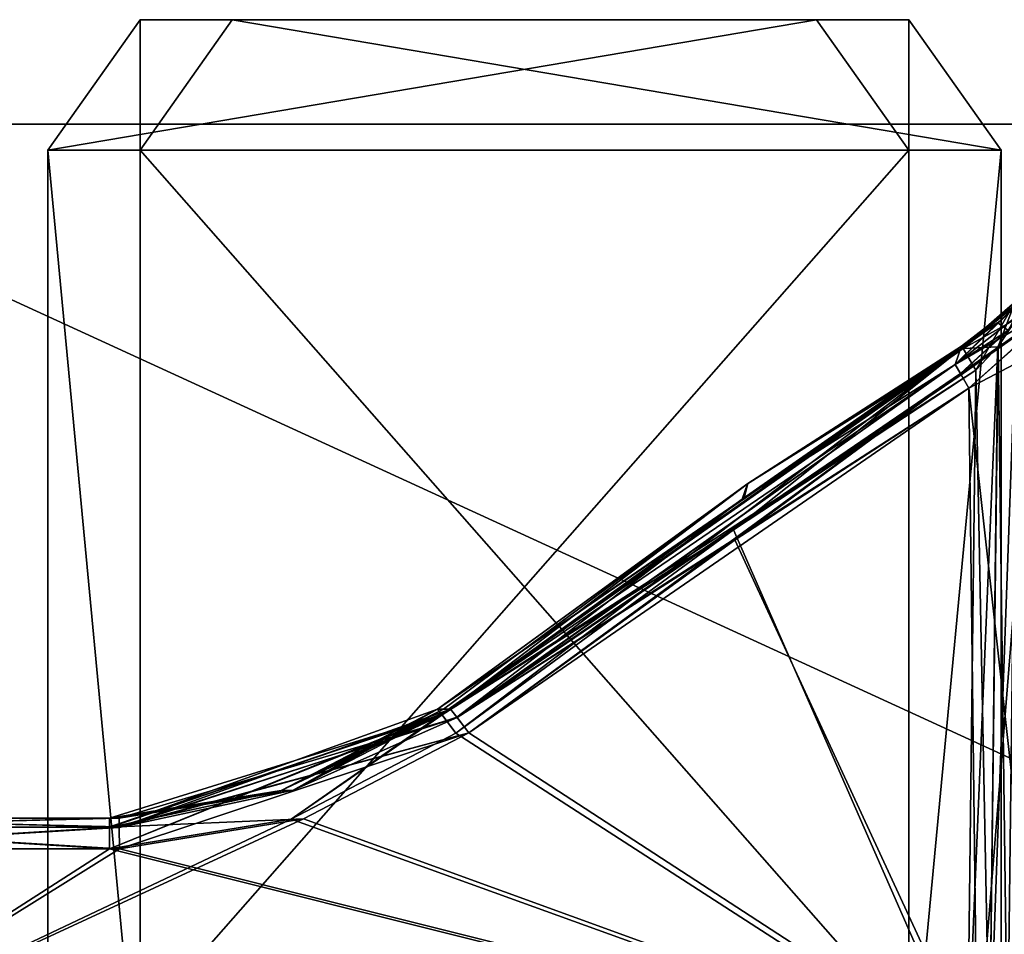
# Model space of a CAD drawing. Header units: inches. Extents: x -10 to 10, y -2.3 to 4.3.
# Tile 223 of 256: x -8.626 to -7.683, y -0.231 to 0.645. Entities that reach past the tile are written whole.
import ezdxf

# ---------------------------------------------------------------- set-up
doc = ezdxf.new("R2010")
doc.units = ezdxf.units.IN
doc.header["$LTSCALE"] = 65.185185
doc.header["$MEASUREMENT"] = 0
for name, color, linetype in [('4639', 7, 'CONTINUOUS'), ('5103', 7, 'CONTINUOUS'), ('5104', 7, 'CONTINUOUS'), ('5105', 7, 'CONTINUOUS'), ('5106', 7, 'CONTINUOUS'), ('5107', 7, 'CONTINUOUS'), ('5108', 7, 'CONTINUOUS'), ('5109', 7, 'CONTINUOUS'), ('5110', 7, 'CONTINUOUS'), ('5111', 7, 'CONTINUOUS'), ('5112', 7, 'CONTINUOUS'), ('5113', 7, 'CONTINUOUS'), ('5114', 7, 'CONTINUOUS'), ('5119', 7, 'CONTINUOUS'), ('5120', 7, 'CONTINUOUS'), ('5154', 7, 'CONTINUOUS'), ('5155', 7, 'CONTINUOUS'), ('5156', 7, 'CONTINUOUS'), ('5157', 7, 'CONTINUOUS'), ('5163', 7, 'CONTINUOUS'), ('5301', 7, 'CONTINUOUS'), ('5302', 7, 'CONTINUOUS'), ('5303', 7, 'CONTINUOUS'), ('5304', 7, 'CONTINUOUS'), ('5305', 7, 'CONTINUOUS'), ('5306', 7, 'CONTINUOUS'), ('5307', 7, 'CONTINUOUS'), ('5308', 7, 'CONTINUOUS'), ('5309', 7, 'CONTINUOUS'), ('5310', 7, 'CONTINUOUS'), ('5629', 7, 'CONTINUOUS'), ('5630', 7, 'CONTINUOUS'), ('5631', 7, 'CONTINUOUS'), ('5632', 7, 'CONTINUOUS'), ('5635', 7, 'CONTINUOUS'), ('5636', 7, 'CONTINUOUS'), ('5637', 7, 'CONTINUOUS'), ('8584', 7, 'CONTINUOUS'), ('8585', 7, 'CONTINUOUS'), ('8594', 7, 'CONTINUOUS')]:
    doc.layers.add(name, color=color, linetype=linetype)

msp = doc.modelspace()

# ---------------------------------------------------------------- linework, layer by layer
at = {"layer": '4639', "linetype": 'Continuous'}
for points in [[(-7.71684, 0.29187, -2.04306), (-7.70891, -0.355, -2.06), (-8.19556, -0.03822, -2.0517), (-7.71684, 0.29187, -2.04306)], [(-7.94084, 0.1467, -2.04686), (-7.71684, 0.29187, -2.04306), (-8.19556, -0.03822, -2.0517), (-7.94084, 0.1467, -2.04686)], [(-8.19556, -0.03822, -2.0517), (-7.70891, -0.355, -2.06), (-8.35413, -0.12065, -2.05386), (-8.19556, -0.03822, -2.0517)], [(-7.70891, -0.355, -2.06), (-8.86012, -0.355, -2.06), (-8.35413, -0.12065, -2.05386), (-7.70891, -0.355, -2.06)], [(-8.35413, -0.12065, -2.05386), (-8.86012, -0.355, -2.06), (-8.53005, -0.14921, -2.05461), (-8.35413, -0.12065, -2.05386)], [(-8.86012, -0.355, -2.06), (-8.87089, -0.14921, -2.05461), (-8.53005, -0.14921, -2.05461), (-8.86012, -0.355, -2.06)]]:
    msp.add_3dface(points, dxfattribs=at)
at = {"layer": '5103', "linetype": 'Continuous'}
for points in [[(-7.67908, 0.34756, -2.01542), (-7.72997, 0.31481, -2.02591), (-7.66084, 0.38122, -1.97353), (-7.67908, 0.34756, -2.01542)], [(-7.66084, 0.38122, -1.97353), (-7.72997, 0.31481, -2.02591), (-7.68948, 0.35456, -1.99378), (-7.66084, 0.38122, -1.97353)], [(-7.72997, 0.31481, -2.02591), (-7.72392, 0.33214, -1.99957), (-7.68948, 0.35456, -1.99378), (-7.72997, 0.31481, -2.02591)], [(-7.92867, 0.20073, -1.9914), (-7.72392, 0.33214, -1.99957), (-7.93211, 0.1871, -2.02486), (-7.92867, 0.20073, -1.9914)], [(-7.93211, 0.1871, -2.02486), (-7.72392, 0.33214, -1.99957), (-7.72997, 0.31481, -2.02591), (-7.93211, 0.1871, -2.02486)], [(-8.22583, -0.01538, -1.98274), (-7.92867, 0.20073, -1.9914), (-8.21986, -0.01538, -2.00511), (-8.22583, -0.01538, -1.98274)], [(-8.21986, -0.01538, -2.00511), (-7.92867, 0.20073, -1.9914), (-8.2132, -0.01538, -2.02727), (-8.21986, -0.01538, -2.00511)], [(-8.2132, -0.01538, -2.02727), (-7.92867, 0.20073, -1.9914), (-7.93211, 0.1871, -2.02486), (-8.2132, -0.01538, -2.02727)]]:
    msp.add_3dface(points, dxfattribs=at)
at = {"layer": '5104', "linetype": 'Continuous'}
for points in [[(-7.92867, 0.20073, -1.9914), (-8.22583, -0.01538, -1.98274), (-7.72286, 0.331, -1.97224), (-7.92867, 0.20073, -1.9914)], [(-8.22583, -0.01538, -1.98274), (-8.22185, -0.0201, -1.95965), (-7.72286, 0.331, -1.97224), (-8.22583, -0.01538, -1.98274)], [(-8.22185, -0.0201, -1.95965), (-8.20801, -0.03832, -1.94829), (-7.72286, 0.331, -1.97224), (-8.22185, -0.0201, -1.95965)], [(-7.72286, 0.331, -1.97224), (-8.20801, -0.03832, -1.94829), (-7.94227, 0.15634, -1.95339), (-7.72286, 0.331, -1.97224)], [(-7.71018, 0.3092, -1.95739), (-7.72286, 0.331, -1.97224), (-7.94227, 0.15634, -1.95339), (-7.71018, 0.3092, -1.95739)], [(-7.72392, 0.33214, -1.99957), (-7.92867, 0.20073, -1.9914), (-7.72286, 0.331, -1.97224), (-7.72392, 0.33214, -1.99957)]]:
    msp.add_3dface(points, dxfattribs=at)
at = {"layer": '5105', "linetype": 'Continuous'}
for points in [[(-7.71828, -0.355, -1.94), (-7.71018, 0.3092, -1.95739), (-7.94227, 0.15634, -1.95339), (-7.71828, -0.355, -1.94)], [(-8.20801, -0.03832, -1.94829), (-7.71828, -0.355, -1.94), (-7.94227, 0.15634, -1.95339), (-8.20801, -0.03832, -1.94829)], [(-7.71828, -0.355, -1.94), (-8.20801, -0.03832, -1.94829), (-8.36578, -0.12082, -1.94613), (-7.71828, -0.355, -1.94)], [(-8.53978, -0.14921, -1.94539), (-7.71828, -0.355, -1.94), (-8.36578, -0.12082, -1.94613), (-8.53978, -0.14921, -1.94539)], [(-8.87089, -0.14921, -1.94539), (-8.86012, -0.355, -1.94), (-8.53978, -0.14921, -1.94539), (-8.87089, -0.14921, -1.94539)], [(-8.86012, -0.355, -1.94), (-7.71828, -0.355, -1.94), (-8.53978, -0.14921, -1.94539), (-8.86012, -0.355, -1.94)]]:
    msp.add_3dface(points, dxfattribs=at)
at = {"layer": '5106', "linetype": 'Continuous'}
for points in [[(-8.87395, -0.12, -1.97538), (-8.87306, -0.12849, -1.95447), (-8.53978, -0.12, -1.97538), (-8.87395, -0.12, -1.97538)], [(-8.53978, -0.12, -1.97538), (-8.87306, -0.12849, -1.95447), (-8.53978, -0.12881, -1.95414), (-8.53978, -0.12, -1.97538)], [(-8.87306, -0.12849, -1.95447), (-8.87089, -0.14921, -1.94539), (-8.53978, -0.12881, -1.95414), (-8.87306, -0.12849, -1.95447)], [(-8.87089, -0.14921, -1.94539), (-8.53978, -0.14921, -1.94539), (-8.53978, -0.12881, -1.95414), (-8.87089, -0.14921, -1.94539)]]:
    msp.add_3dface(points, dxfattribs=at)
at = {"layer": '5107', "linetype": 'Continuous'}
for points in [[(-8.87395, -0.12, -2.02462), (-8.87395, -0.12, -1.97538), (-8.53978, -0.12, -1.97538), (-8.87395, -0.12, -2.02462)], [(-8.87395, -0.12, -2.02462), (-8.53978, -0.12, -1.97538), (-8.53534, -0.12, -2.00006), (-8.87395, -0.12, -2.02462)], [(-8.53031, -0.12, -2.02462), (-8.87395, -0.12, -2.02462), (-8.53534, -0.12, -2.00006), (-8.53031, -0.12, -2.02462)]]:
    msp.add_3dface(points, dxfattribs=at)
at = {"layer": '5108', "linetype": 'Continuous'}
for points in [[(-8.87305, -0.1285, -2.04554), (-8.87395, -0.12, -2.02462), (-8.53031, -0.1282, -2.04523), (-8.87305, -0.1285, -2.04554)], [(-8.87395, -0.12, -2.02462), (-8.53031, -0.12, -2.02462), (-8.53031, -0.1282, -2.04523), (-8.87395, -0.12, -2.02462)], [(-8.53005, -0.14921, -2.05461), (-8.87305, -0.1285, -2.04554), (-8.53031, -0.1282, -2.04523), (-8.53005, -0.14921, -2.05461)], [(-8.87089, -0.14921, -2.05461), (-8.87305, -0.1285, -2.04554), (-8.53005, -0.14921, -2.05461), (-8.87089, -0.14921, -2.05461)]]:
    msp.add_3dface(points, dxfattribs=at)
at = {"layer": '5109', "linetype": 'Continuous'}
for points in [[(-8.2132, -0.01538, -2.02727), (-8.20684, -0.0235, -2.04479), (-8.36391, -0.09321, -2.02635), (-8.2132, -0.01538, -2.02727)], [(-8.19556, -0.03822, -2.0517), (-8.53031, -0.1282, -2.04523), (-8.20684, -0.0235, -2.04479), (-8.19556, -0.03822, -2.0517)], [(-8.53031, -0.1282, -2.04523), (-8.53031, -0.12, -2.02462), (-8.20684, -0.0235, -2.04479), (-8.53031, -0.1282, -2.04523)], [(-8.20684, -0.0235, -2.04479), (-8.53031, -0.12, -2.02462), (-8.36391, -0.09321, -2.02635), (-8.20684, -0.0235, -2.04479)], [(-8.19556, -0.03822, -2.0517), (-8.35413, -0.12065, -2.05386), (-8.53031, -0.1282, -2.04523), (-8.19556, -0.03822, -2.0517)], [(-8.35413, -0.12065, -2.05386), (-8.53005, -0.14921, -2.05461), (-8.53031, -0.1282, -2.04523), (-8.35413, -0.12065, -2.05386)]]:
    msp.add_3dface(points, dxfattribs=at)
at = {"layer": '5110', "linetype": 'Continuous'}
for points in [[(-8.22583, -0.01538, -1.98274), (-8.36391, -0.09321, -2.02635), (-8.37529, -0.09327, -1.97806), (-8.22583, -0.01538, -1.98274)], [(-8.22583, -0.01538, -1.98274), (-8.21986, -0.01538, -2.00511), (-8.36391, -0.09321, -2.02635), (-8.22583, -0.01538, -1.98274)], [(-8.21986, -0.01538, -2.00511), (-8.2132, -0.01538, -2.02727), (-8.36391, -0.09321, -2.02635), (-8.21986, -0.01538, -2.00511)], [(-8.53534, -0.12, -2.00006), (-8.53978, -0.12, -1.97538), (-8.37529, -0.09327, -1.97806), (-8.53534, -0.12, -2.00006)], [(-8.53031, -0.12, -2.02462), (-8.53534, -0.12, -2.00006), (-8.37529, -0.09327, -1.97806), (-8.53031, -0.12, -2.02462)], [(-8.36391, -0.09321, -2.02635), (-8.53031, -0.12, -2.02462), (-8.37529, -0.09327, -1.97806), (-8.36391, -0.09321, -2.02635)]]:
    msp.add_3dface(points, dxfattribs=at)
at = {"layer": '5111', "linetype": 'Continuous'}
for points in [[(-8.22185, -0.0201, -1.95965), (-8.22583, -0.01538, -1.98274), (-8.53978, -0.12881, -1.95414), (-8.22185, -0.0201, -1.95965)], [(-8.53978, -0.12881, -1.95414), (-8.22583, -0.01538, -1.98274), (-8.37529, -0.09327, -1.97806), (-8.53978, -0.12881, -1.95414)], [(-8.22185, -0.0201, -1.95965), (-8.53978, -0.14921, -1.94539), (-8.36578, -0.12082, -1.94613), (-8.22185, -0.0201, -1.95965)], [(-8.53978, -0.14921, -1.94539), (-8.22185, -0.0201, -1.95965), (-8.53978, -0.12881, -1.95414), (-8.53978, -0.14921, -1.94539)], [(-8.20801, -0.03832, -1.94829), (-8.22185, -0.0201, -1.95965), (-8.36578, -0.12082, -1.94613), (-8.20801, -0.03832, -1.94829)], [(-8.53978, -0.12, -1.97538), (-8.53978, -0.12881, -1.95414), (-8.37529, -0.09327, -1.97806), (-8.53978, -0.12, -1.97538)]]:
    msp.add_3dface(points, dxfattribs=at)
at = {"layer": '5112', "linetype": 'Continuous'}
for points in [[(-8.2132, -0.01538, -2.02727), (-7.93211, 0.1871, -2.02486), (-7.72997, 0.31481, -2.02591), (-8.2132, -0.01538, -2.02727)], [(-8.2132, -0.01538, -2.02727), (-7.72997, 0.31481, -2.02591), (-8.20684, -0.0235, -2.04479), (-8.2132, -0.01538, -2.02727)], [(-8.20684, -0.0235, -2.04479), (-7.72997, 0.31481, -2.02591), (-7.72422, 0.3049, -2.03866), (-8.20684, -0.0235, -2.04479)], [(-7.71684, 0.29187, -2.04306), (-8.20684, -0.0235, -2.04479), (-7.72422, 0.3049, -2.03866), (-7.71684, 0.29187, -2.04306)], [(-7.71684, 0.29187, -2.04306), (-7.94084, 0.1467, -2.04686), (-8.20684, -0.0235, -2.04479), (-7.71684, 0.29187, -2.04306)], [(-7.94084, 0.1467, -2.04686), (-8.19556, -0.03822, -2.0517), (-8.20684, -0.0235, -2.04479), (-7.94084, 0.1467, -2.04686)]]:
    msp.add_3dface(points, dxfattribs=at)
at = {"layer": '5113', "linetype": 'Continuous'}
for points in [[(-7.72997, 0.31481, -2.02591), (-7.67908, 0.34756, -2.01542), (-7.63688, 0.38753, -1.98299), (-7.72997, 0.31481, -2.02591)], [(-7.72997, 0.31481, -2.02591), (-7.63688, 0.38753, -1.98299), (-7.61727, 0.38046, -1.99175), (-7.72997, 0.31481, -2.02591)], [(-7.72422, 0.3049, -2.03866), (-7.72997, 0.31481, -2.02591), (-7.61727, 0.38046, -1.99175), (-7.72422, 0.3049, -2.03866)], [(-7.71684, 0.29187, -2.04306), (-7.72422, 0.3049, -2.03866), (-7.61727, 0.38046, -1.99175), (-7.71684, 0.29187, -2.04306)], [(-7.6544, 0.32498, -2.02839), (-7.71684, 0.29187, -2.04306), (-7.61727, 0.38046, -1.99175), (-7.6544, 0.32498, -2.02839)]]:
    msp.add_3dface(points, dxfattribs=at)
at = {"layer": '5114', "linetype": 'Continuous'}
for points in [[(-7.70891, -0.355, -2.06), (-7.71684, 0.29187, -2.04306), (-7.6544, 0.32498, -2.02839), (-7.70891, -0.355, -2.06)], [(-7.64571, -0.35439, -2.04599), (-7.70891, -0.355, -2.06), (-7.6544, 0.32498, -2.02839), (-7.64571, -0.35439, -2.04599)]]:
    msp.add_3dface(points, dxfattribs=at)
at = {"layer": '5119', "linetype": 'Continuous'}
for points in [[(-7.67129, 0.35828, -1.94082), (-7.68894, 0.3319, -1.95338), (-7.68, -0.355, -1.92215), (-7.67129, 0.35828, -1.94082)], [(-7.68894, 0.3319, -1.95338), (-7.71018, 0.3092, -1.95739), (-7.69711, -0.35517, -1.93529), (-7.68894, 0.3319, -1.95338)], [(-7.68, -0.355, -1.92215), (-7.68894, 0.3319, -1.95338), (-7.69711, -0.35517, -1.93529), (-7.68, -0.355, -1.92215)], [(-7.71018, 0.3092, -1.95739), (-7.71828, -0.355, -1.94), (-7.69711, -0.35517, -1.93529), (-7.71018, 0.3092, -1.95739)]]:
    msp.add_3dface(points, dxfattribs=at)
at = {"layer": '5120', "linetype": 'Continuous'}
for points in [[(-7.66084, 0.38122, -1.97353), (-7.68948, 0.35456, -1.99378), (-7.72286, 0.331, -1.97224), (-7.66084, 0.38122, -1.97353)], [(-7.66084, 0.38122, -1.97353), (-7.72286, 0.331, -1.97224), (-7.67267, 0.37462, -1.9564), (-7.66084, 0.38122, -1.97353)], [(-7.72286, 0.331, -1.97224), (-7.71018, 0.3092, -1.95739), (-7.67267, 0.37462, -1.9564), (-7.72286, 0.331, -1.97224)], [(-7.71018, 0.3092, -1.95739), (-7.68894, 0.3319, -1.95338), (-7.67267, 0.37462, -1.9564), (-7.71018, 0.3092, -1.95739)], [(-7.68894, 0.3319, -1.95338), (-7.67129, 0.35828, -1.94082), (-7.67267, 0.37462, -1.9564), (-7.68894, 0.3319, -1.95338)], [(-7.68948, 0.35456, -1.99378), (-7.72392, 0.33214, -1.99957), (-7.72286, 0.331, -1.97224), (-7.68948, 0.35456, -1.99378)]]:
    msp.add_3dface(points, dxfattribs=at)
at = {"layer": '5154', "linetype": 'Continuous'}
for points in [[(-7.71684, 0.29187, 2.04306), (-7.64546, -0.35439, 2.04588), (-7.65438, 0.32499, 2.02838), (-7.71684, 0.29187, 2.04306)], [(-7.70891, -0.355, 2.06), (-7.64546, -0.35439, 2.04588), (-7.71684, 0.29187, 2.04306), (-7.70891, -0.355, 2.06)]]:
    msp.add_3dface(points, dxfattribs=at)
at = {"layer": '5155', "linetype": 'Continuous'}
for points in [[(-7.61796, 0.38093, 1.99166), (-7.63688, 0.38753, 1.98299), (-7.72488, 0.30605, 2.03779), (-7.61796, 0.38093, 1.99166)], [(-7.72488, 0.30605, 2.03779), (-7.63688, 0.38753, 1.98299), (-7.6793, 0.34738, 2.01553), (-7.72488, 0.30605, 2.03779)], [(-7.71684, 0.29187, 2.04306), (-7.61796, 0.38093, 1.99166), (-7.72488, 0.30605, 2.03779), (-7.71684, 0.29187, 2.04306)], [(-7.61796, 0.38093, 1.99166), (-7.71684, 0.29187, 2.04306), (-7.65438, 0.32499, 2.02838), (-7.61796, 0.38093, 1.99166)], [(-7.72997, 0.31481, 2.02591), (-7.72488, 0.30605, 2.03779), (-7.6793, 0.34738, 2.01553), (-7.72997, 0.31481, 2.02591)]]:
    msp.add_3dface(points, dxfattribs=at)
at = {"layer": '5156', "linetype": 'Continuous'}
for points in [[(-7.72488, 0.30605, 2.03779), (-7.72997, 0.31481, 2.02591), (-8.20711, -0.02314, 2.04441), (-7.72488, 0.30605, 2.03779)], [(-8.20711, -0.02314, 2.04441), (-7.72997, 0.31481, 2.02591), (-7.93408, 0.18575, 2.02486), (-8.20711, -0.02314, 2.04441)], [(-8.19555, -0.03821, 2.0517), (-7.72488, 0.30605, 2.03779), (-8.20711, -0.02314, 2.04441), (-8.19555, -0.03821, 2.0517)], [(-7.72488, 0.30605, 2.03779), (-8.19555, -0.03821, 2.0517), (-7.9409, 0.14665, 2.04686), (-7.72488, 0.30605, 2.03779)], [(-7.71684, 0.29187, 2.04306), (-7.72488, 0.30605, 2.03779), (-7.9409, 0.14665, 2.04686), (-7.71684, 0.29187, 2.04306)], [(-8.2132, -0.01538, 2.02727), (-8.20711, -0.02314, 2.04441), (-7.93408, 0.18575, 2.02486), (-8.2132, -0.01538, 2.02727)]]:
    msp.add_3dface(points, dxfattribs=at)
at = {"layer": '5157', "linetype": 'Continuous'}
for points in [[(-7.70891, -0.355, 2.06), (-7.71684, 0.29187, 2.04306), (-7.9409, 0.14665, 2.04686), (-7.70891, -0.355, 2.06)], [(-8.19555, -0.03821, 2.0517), (-7.70891, -0.355, 2.06), (-7.9409, 0.14665, 2.04686), (-8.19555, -0.03821, 2.0517)], [(-7.70891, -0.355, 2.06), (-8.19555, -0.03821, 2.0517), (-8.35412, -0.12065, 2.05386), (-7.70891, -0.355, 2.06)], [(-8.53006, -0.14921, 2.05461), (-7.70891, -0.355, 2.06), (-8.35412, -0.12065, 2.05386), (-8.53006, -0.14921, 2.05461)], [(-8.87089, -0.14921, 2.05461), (-8.86012, -0.355, 2.06), (-8.53006, -0.14921, 2.05461), (-8.87089, -0.14921, 2.05461)], [(-8.86012, -0.355, 2.06), (-7.70891, -0.355, 2.06), (-8.53006, -0.14921, 2.05461), (-8.86012, -0.355, 2.06)]]:
    msp.add_3dface(points, dxfattribs=at)
at = {"layer": '5163', "linetype": 'Continuous'}
for points in [[(-7.71018, 0.3092, 1.95739), (-7.71828, -0.355, 1.94), (-7.94236, 0.15628, 1.95339), (-7.71018, 0.3092, 1.95739)], [(-7.94236, 0.15628, 1.95339), (-7.71828, -0.355, 1.94), (-8.20801, -0.03832, 1.94829), (-7.94236, 0.15628, 1.95339)], [(-8.20801, -0.03832, 1.94829), (-7.71828, -0.355, 1.94), (-8.36568, -0.12079, 1.94613), (-8.20801, -0.03832, 1.94829)], [(-7.71828, -0.355, 1.94), (-8.86012, -0.355, 1.94), (-8.36568, -0.12079, 1.94613), (-7.71828, -0.355, 1.94)], [(-8.36568, -0.12079, 1.94613), (-8.86012, -0.355, 1.94), (-8.53978, -0.14921, 1.94539), (-8.36568, -0.12079, 1.94613)], [(-8.86012, -0.355, 1.94), (-8.87089, -0.14921, 1.94539), (-8.53978, -0.14921, 1.94539), (-8.86012, -0.355, 1.94)]]:
    msp.add_3dface(points, dxfattribs=at)
at = {"layer": '5301', "linetype": 'Continuous'}
for points in [[(-7.68929, 0.35471, 1.99371), (-7.6793, 0.34738, 2.01553), (-7.66084, 0.38122, 1.97353), (-7.68929, 0.35471, 1.99371)], [(-7.72997, 0.31481, 2.02591), (-7.6793, 0.34738, 2.01553), (-7.68929, 0.35471, 1.99371), (-7.72997, 0.31481, 2.02591)], [(-7.72392, 0.33214, 1.99957), (-7.72997, 0.31481, 2.02591), (-7.68929, 0.35471, 1.99371), (-7.72392, 0.33214, 1.99957)], [(-7.93408, 0.18575, 2.02486), (-7.72997, 0.31481, 2.02591), (-7.72392, 0.33214, 1.99957), (-7.93408, 0.18575, 2.02486)], [(-7.93408, 0.18575, 2.02486), (-7.72392, 0.33214, 1.99957), (-7.92904, 0.20047, 1.99138), (-7.93408, 0.18575, 2.02486)], [(-8.22583, -0.01538, 1.98274), (-8.21986, -0.01538, 2.00511), (-7.92904, 0.20047, 1.99138), (-8.22583, -0.01538, 1.98274)], [(-8.21986, -0.01538, 2.00511), (-8.2132, -0.01538, 2.02727), (-7.92904, 0.20047, 1.99138), (-8.21986, -0.01538, 2.00511)], [(-8.2132, -0.01538, 2.02727), (-7.93408, 0.18575, 2.02486), (-7.92904, 0.20047, 1.99138), (-8.2132, -0.01538, 2.02727)]]:
    msp.add_3dface(points, dxfattribs=at)
at = {"layer": '5302', "linetype": 'Continuous'}
for points in [[(-8.22583, -0.01538, 1.98274), (-7.92904, 0.20047, 1.99138), (-7.72227, 0.33002, 1.97043), (-8.22583, -0.01538, 1.98274)], [(-8.22114, -0.02102, 1.95827), (-8.22583, -0.01538, 1.98274), (-7.72227, 0.33002, 1.97043), (-8.22114, -0.02102, 1.95827)], [(-7.71018, 0.3092, 1.95739), (-8.22114, -0.02102, 1.95827), (-7.72227, 0.33002, 1.97043), (-7.71018, 0.3092, 1.95739)], [(-7.92904, 0.20047, 1.99138), (-7.72392, 0.33214, 1.99957), (-7.72227, 0.33002, 1.97043), (-7.92904, 0.20047, 1.99138)], [(-7.71018, 0.3092, 1.95739), (-7.94236, 0.15628, 1.95339), (-8.22114, -0.02102, 1.95827), (-7.71018, 0.3092, 1.95739)], [(-7.94236, 0.15628, 1.95339), (-8.20801, -0.03832, 1.94829), (-8.22114, -0.02102, 1.95827), (-7.94236, 0.15628, 1.95339)]]:
    msp.add_3dface(points, dxfattribs=at)
at = {"layer": '5303', "linetype": 'Continuous'}
for points in [[(-8.22583, -0.01538, 1.98274), (-8.22114, -0.02102, 1.95827), (-8.37527, -0.09327, 1.97806), (-8.22583, -0.01538, 1.98274)], [(-8.36568, -0.12079, 1.94613), (-8.53978, -0.14921, 1.94539), (-8.22114, -0.02102, 1.95827), (-8.36568, -0.12079, 1.94613)], [(-8.22114, -0.02102, 1.95827), (-8.53978, -0.14921, 1.94539), (-8.53978, -0.12819, 1.95478), (-8.22114, -0.02102, 1.95827)], [(-8.53978, -0.12, 1.97538), (-8.22114, -0.02102, 1.95827), (-8.53978, -0.12819, 1.95478), (-8.53978, -0.12, 1.97538)], [(-8.22114, -0.02102, 1.95827), (-8.53978, -0.12, 1.97538), (-8.37527, -0.09327, 1.97806), (-8.22114, -0.02102, 1.95827)], [(-8.20801, -0.03832, 1.94829), (-8.36568, -0.12079, 1.94613), (-8.22114, -0.02102, 1.95827), (-8.20801, -0.03832, 1.94829)]]:
    msp.add_3dface(points, dxfattribs=at)
at = {"layer": '5304', "linetype": 'Continuous'}
for points in [[(-8.2132, -0.01538, 2.02727), (-8.21986, -0.01538, 2.00511), (-8.37527, -0.09327, 1.97806), (-8.2132, -0.01538, 2.02727)], [(-8.2132, -0.01538, 2.02727), (-8.37527, -0.09327, 1.97806), (-8.3639, -0.0932, 2.02635), (-8.2132, -0.01538, 2.02727)], [(-8.21986, -0.01538, 2.00511), (-8.22583, -0.01538, 1.98274), (-8.37527, -0.09327, 1.97806), (-8.21986, -0.01538, 2.00511)], [(-8.37527, -0.09327, 1.97806), (-8.53978, -0.12, 1.97538), (-8.3639, -0.0932, 2.02635), (-8.37527, -0.09327, 1.97806)], [(-8.3639, -0.0932, 2.02635), (-8.53978, -0.12, 1.97538), (-8.53534, -0.12, 2.00006), (-8.3639, -0.0932, 2.02635)], [(-8.53031, -0.12, 2.02462), (-8.3639, -0.0932, 2.02635), (-8.53534, -0.12, 2.00006), (-8.53031, -0.12, 2.02462)]]:
    msp.add_3dface(points, dxfattribs=at)
at = {"layer": '5305', "linetype": 'Continuous'}
for points in [[(-8.20711, -0.02314, 2.04441), (-8.2132, -0.01538, 2.02727), (-8.53031, -0.12882, 2.04587), (-8.20711, -0.02314, 2.04441)], [(-8.2132, -0.01538, 2.02727), (-8.3639, -0.0932, 2.02635), (-8.53031, -0.12882, 2.04587), (-8.2132, -0.01538, 2.02727)], [(-8.19555, -0.03821, 2.0517), (-8.20711, -0.02314, 2.04441), (-8.53031, -0.12882, 2.04587), (-8.19555, -0.03821, 2.0517)], [(-8.53006, -0.14921, 2.05461), (-8.19555, -0.03821, 2.0517), (-8.53031, -0.12882, 2.04587), (-8.53006, -0.14921, 2.05461)], [(-8.19555, -0.03821, 2.0517), (-8.53006, -0.14921, 2.05461), (-8.35412, -0.12065, 2.05386), (-8.19555, -0.03821, 2.0517)], [(-8.3639, -0.0932, 2.02635), (-8.53031, -0.12, 2.02462), (-8.53031, -0.12882, 2.04587), (-8.3639, -0.0932, 2.02635)]]:
    msp.add_3dface(points, dxfattribs=at)
at = {"layer": '5306', "linetype": 'Continuous'}
for points in [[(-8.87395, -0.12, 2.02462), (-8.87306, -0.12849, 2.04553), (-8.53031, -0.12, 2.02462), (-8.87395, -0.12, 2.02462)], [(-8.53031, -0.12, 2.02462), (-8.87306, -0.12849, 2.04553), (-8.53031, -0.12882, 2.04587), (-8.53031, -0.12, 2.02462)], [(-8.87306, -0.12849, 2.04553), (-8.87089, -0.14921, 2.05461), (-8.53031, -0.12882, 2.04587), (-8.87306, -0.12849, 2.04553)], [(-8.87089, -0.14921, 2.05461), (-8.53006, -0.14921, 2.05461), (-8.53031, -0.12882, 2.04587), (-8.87089, -0.14921, 2.05461)]]:
    msp.add_3dface(points, dxfattribs=at)
at = {"layer": '5307', "linetype": 'Continuous'}
for points in [[(-8.87395, -0.12, 1.97538), (-8.87395, -0.12, 2.02462), (-8.53031, -0.12, 2.02462), (-8.87395, -0.12, 1.97538)], [(-8.53978, -0.12, 1.97538), (-8.87395, -0.12, 1.97538), (-8.53534, -0.12, 2.00006), (-8.53978, -0.12, 1.97538)], [(-8.87395, -0.12, 1.97538), (-8.53031, -0.12, 2.02462), (-8.53534, -0.12, 2.00006), (-8.87395, -0.12, 1.97538)]]:
    msp.add_3dface(points, dxfattribs=at)
at = {"layer": '5308', "linetype": 'Continuous'}
for points in [[(-8.87305, -0.1285, 1.95446), (-8.87395, -0.12, 1.97538), (-8.53978, -0.12819, 1.95478), (-8.87305, -0.1285, 1.95446)], [(-8.87395, -0.12, 1.97538), (-8.53978, -0.12, 1.97538), (-8.53978, -0.12819, 1.95478), (-8.87395, -0.12, 1.97538)], [(-8.53978, -0.14921, 1.94539), (-8.87305, -0.1285, 1.95446), (-8.53978, -0.12819, 1.95478), (-8.53978, -0.14921, 1.94539)], [(-8.87089, -0.14921, 1.94539), (-8.87305, -0.1285, 1.95446), (-8.53978, -0.14921, 1.94539), (-8.87089, -0.14921, 1.94539)]]:
    msp.add_3dface(points, dxfattribs=at)
at = {"layer": '5309', "linetype": 'Continuous'}
for points in [[(-7.72392, 0.33214, 1.99957), (-7.68929, 0.35471, 1.99371), (-7.66084, 0.38122, 1.97353), (-7.72392, 0.33214, 1.99957)], [(-7.72392, 0.33214, 1.99957), (-7.66084, 0.38122, 1.97353), (-7.72227, 0.33002, 1.97043), (-7.72392, 0.33214, 1.99957)], [(-7.72227, 0.33002, 1.97043), (-7.66084, 0.38122, 1.97353), (-7.67289, 0.37413, 1.95571), (-7.72227, 0.33002, 1.97043)], [(-7.67129, 0.35828, 1.94082), (-7.72227, 0.33002, 1.97043), (-7.67289, 0.37413, 1.95571), (-7.67129, 0.35828, 1.94082)], [(-7.68913, 0.33167, 1.95346), (-7.72227, 0.33002, 1.97043), (-7.67129, 0.35828, 1.94082), (-7.68913, 0.33167, 1.95346)], [(-7.71018, 0.3092, 1.95739), (-7.72227, 0.33002, 1.97043), (-7.68913, 0.33167, 1.95346), (-7.71018, 0.3092, 1.95739)]]:
    msp.add_3dface(points, dxfattribs=at)
at = {"layer": '5310', "linetype": 'Continuous'}
for points in [[(-7.68913, 0.33167, 1.95346), (-7.67129, 0.35828, 1.94082), (-7.69722, -0.35517, 1.93534), (-7.68913, 0.33167, 1.95346)], [(-7.69722, -0.35517, 1.93534), (-7.67129, 0.35828, 1.94082), (-7.68, -0.355, 1.92215), (-7.69722, -0.35517, 1.93534)], [(-7.71828, -0.355, 1.94), (-7.71018, 0.3092, 1.95739), (-7.68913, 0.33167, 1.95346), (-7.71828, -0.355, 1.94)], [(-7.71828, -0.355, 1.94), (-7.68913, 0.33167, 1.95346), (-7.69722, -0.35517, 1.93534), (-7.71828, -0.355, 1.94)]]:
    msp.add_3dface(points, dxfattribs=at)
at = {"layer": '5629', "linetype": 'Continuous'}
for points in [[(-8.42213, 0.645, 3.37442), (-7.68603, 0.52, 4.11051), (-8.51051, 0.52, 3.28603), (-8.42213, 0.645, 3.37442)], [(-7.77442, 0.645, 4.02213), (-7.68603, 0.52, 4.11051), (-8.42213, 0.645, 3.37442), (-7.77442, 0.645, 4.02213)], [(-8.51051, 0.52, 3.28603), (-7.68603, 0.52, 4.11051), (-7.68603, -0.4175, 4.11051), (-8.51051, 0.52, 3.28603)], [(-8.51051, -0.4175, 3.28603), (-8.51051, 0.52, 3.28603), (-7.68603, -0.4175, 4.11051), (-8.51051, -0.4175, 3.28603)]]:
    msp.add_3dface(points, dxfattribs=at)
at = {"layer": '5630', "linetype": 'Continuous'}
for points in [[(-7.77442, 0.645, 4.02213), (-7.8628, 0.645, 4.11051), (-7.77442, 0.52, 4.1989), (-7.77442, 0.645, 4.02213)], [(-7.68603, 0.52, 4.11051), (-7.77442, 0.645, 4.02213), (-7.77442, 0.52, 4.1989), (-7.68603, 0.52, 4.11051)]]:
    msp.add_3dface(points, dxfattribs=at)
at = {"layer": '5631', "linetype": 'Continuous'}
for points in [[(-7.77442, 0.52, 4.1989), (-7.8628, 0.645, 4.11051), (-8.5989, 0.52, 3.37442), (-7.77442, 0.52, 4.1989)], [(-8.5989, 0.52, 3.37442), (-7.8628, 0.645, 4.11051), (-8.51051, 0.645, 3.4628), (-8.5989, 0.52, 3.37442)], [(-7.77442, -0.4175, 4.1989), (-7.77442, 0.52, 4.1989), (-8.5989, -0.4175, 3.37442), (-7.77442, -0.4175, 4.1989)], [(-8.5989, -0.4175, 3.37442), (-7.77442, 0.52, 4.1989), (-8.5989, 0.52, 3.37442), (-8.5989, -0.4175, 3.37442)]]:
    msp.add_3dface(points, dxfattribs=at)
at = {"layer": '5632', "linetype": 'Continuous'}
for points in [[(-7.68603, -0.4175, 4.11051), (-7.68603, 0.52, 4.11051), (-7.77442, -0.4175, 4.1989), (-7.68603, -0.4175, 4.11051)], [(-7.68603, 0.52, 4.11051), (-7.77442, 0.52, 4.1989), (-7.77442, -0.4175, 4.1989), (-7.68603, 0.52, 4.11051)]]:
    msp.add_3dface(points, dxfattribs=at)
at = {"layer": '5635', "linetype": 'Continuous'}
for points in [[(-8.51051, 0.52, 3.28603), (-8.51051, -0.4175, 3.28603), (-8.5989, 0.52, 3.37442), (-8.51051, 0.52, 3.28603)], [(-8.51051, -0.4175, 3.28603), (-8.5989, -0.4175, 3.37442), (-8.5989, 0.52, 3.37442), (-8.51051, -0.4175, 3.28603)]]:
    msp.add_3dface(points, dxfattribs=at)
at = {"layer": '5636', "linetype": 'Continuous'}
for points in [[(-8.51051, 0.52, 3.28603), (-8.5989, 0.52, 3.37442), (-8.51051, 0.645, 3.4628), (-8.51051, 0.52, 3.28603)], [(-8.42213, 0.645, 3.37442), (-8.51051, 0.52, 3.28603), (-8.51051, 0.645, 3.4628), (-8.42213, 0.645, 3.37442)]]:
    msp.add_3dface(points, dxfattribs=at)
at = {"layer": '5637', "linetype": 'Continuous'}
for points in [[(-7.8628, 0.645, 4.11051), (-8.42213, 0.645, 3.37442), (-8.51051, 0.645, 3.4628), (-7.8628, 0.645, 4.11051)], [(-7.77442, 0.645, 4.02213), (-8.42213, 0.645, 3.37442), (-7.8628, 0.645, 4.11051), (-7.77442, 0.645, 4.02213)]]:
    msp.add_3dface(points, dxfattribs=at)
at = {"layer": '8584', "linetype": 'Continuous'}
for points in [[(-9, 0.545, 13.9861), (-9, 0.545, 14.1431), (-3.55711, 0.545, 14.1431), (-9, 0.545, 13.9861)], [(-3.55711, 0.545, 13.9861), (-9, 0.545, 13.9861), (-3.55711, 0.545, 14.1431), (-3.55711, 0.545, 13.9861)]]:
    msp.add_3dface(points, dxfattribs=at)
at = {"layer": '8585', "linetype": 'Continuous'}
for points in [[(-9, -1.955, 13.9861), (-9, 0.545, 13.9861), (-3.55711, 0.545, 13.9861), (-9, -1.955, 13.9861)], [(-9, -1.955, 13.9861), (-3.55711, 0.545, 13.9861), (-3.55711, -1.955, 13.9861), (-9, -1.955, 13.9861)]]:
    msp.add_3dface(points, dxfattribs=at)
at = {"layer": '8594', "linetype": 'Continuous'}
for points in [[(-9, 0.545, 14.1431), (-9, -1.955, 14.1431), (-3.55711, -1.955, 14.1431), (-9, 0.545, 14.1431)], [(-3.55711, 0.545, 14.1431), (-9, 0.545, 14.1431), (-3.55711, -1.955, 14.1431), (-3.55711, 0.545, 14.1431)]]:
    msp.add_3dface(points, dxfattribs=at)

doc.saveas('drawing.dxf')
